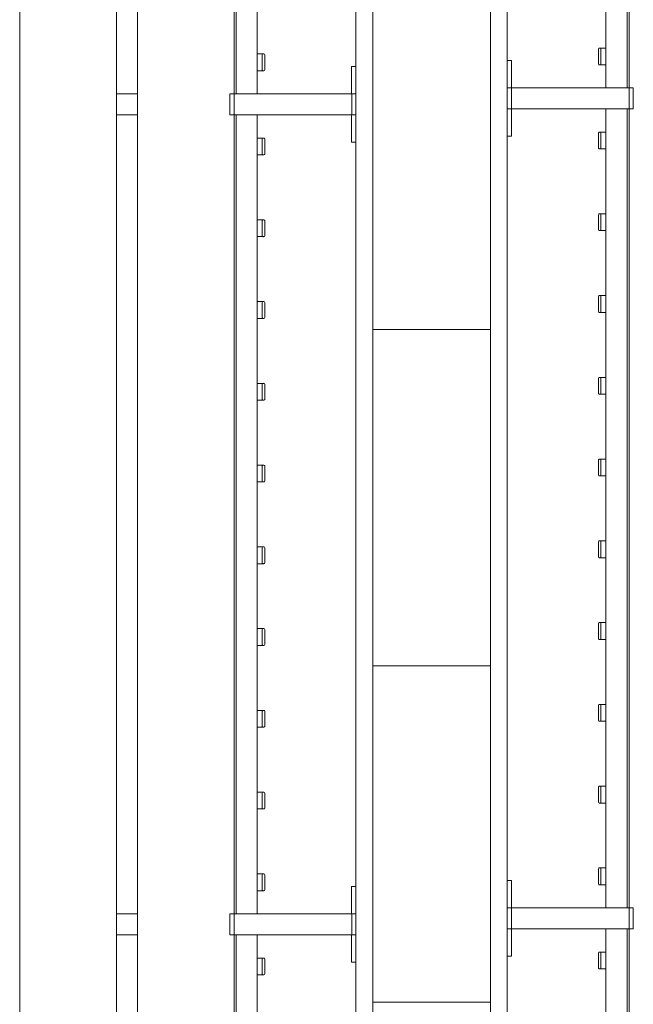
# Model space of a CAD drawing. Header units: millimetres. Extents: x 2016 to 102618, y -16590 to 68005.
# Tile 198 of 256: x 79010 to 79740, y 21048 to 22219. Entities that reach past the tile are written whole.
import ezdxf

# ---------------------------------------------------------------- set-up
doc = ezdxf.new("R2010")
doc.units = ezdxf.units.MM
for name, color, linetype, lineweight in [('A-WALL', 113, 'Continuous', 13), ('A-WALL-FNSH', 113, 'Continuous', 25), ('A-WALL-PATT', 111, 'Continuous', 25), ('I-FURN', 30, 'Continuous', 13)]:
    doc.layers.add(name, color=color, linetype=linetype, lineweight=lineweight)

# ---------------------------------------------------------------- blocks, each defined once
blk = doc.blocks.new('79_VCS_FU_zitbank_kleedkamers - 79_VCS_FU_zitbank_kleedkamers-V5-00 Begane grond')
at = {"layer": 'I-FURN'}
for p, q in [((3130, 0), (3130, -5.1)), ((3130, -5.1), (3162.5, -5.1)), ((3162.5, -5), (3162.5, 0)), ((3187.5, 0), (3162.5, 0)), ((3162.5, -145), (3162.5, -5)), ((3187.5, -5), (3162.5, -5)), ((3187.5, 0), (3187.5, -5)), ((3187.5, -5), (3187.5, -145)), ((3187.5, -5.1), (3220, -5.1)), ((3220, -5.1), (3220, 0)), ((4105, 0), (4105, -5.1)), ((4105, -5.1), (4137.5, -5.1)), ((4137.5, -5), (4137.5, 0)), ((4162.5, 0), (4137.5, 0)), ((4137.5, -145), (4137.5, -5)), ((4162.5, -5), (4137.5, -5)), ((4162.5, 0), (4162.5, -5)), ((4162.5, -5), (4162.5, -145)), ((4162.5, -5.1), (4195, -5.1)), ((4195, -5.1), (4195, 0)), ((3115, -110.5), (3115, -109.5)), ((3115, -110.7), (3115, -116.5)), ((3134, -108.5), (3116, -108.5)), ((3116, -111.5), (3134, -111.5)), ((3135, -109.5), (3135, -110.5)), ((3135, -116.5), (3135, -110.8)), ((3215, -110.5), (3215, -109.5)), ((3215, -110.7), (3215, -116.5)), ((3234, -108.5), (3216, -108.5)), ((3216, -111.5), (3234, -111.5)), ((3235, -109.5), (3235, -110.5)), ((3235, -116.5), (3235, -110.8)), ((3312.2, -110.5), (3312.2, -109.5)), ((3312.2, -110.7), (3312.2, -116.5)), ((3331.3, -108.5), (3313.2, -108.5)), ((3313.2, -111.5), (3331.3, -111.5)), ((3332.2, -109.5), (3332.2, -110.5)), ((3332.2, -116.5), (3332.2, -110.8)), ((3409.4, -110.5), (3409.4, -109.5)), ((3409.4, -110.7), (3409.4, -116.5)), ((3428.5, -108.5), (3410.4, -108.5)), ((3410.4, -111.5), (3428.5, -111.5)), ((3429.4, -109.5), (3429.4, -110.5)), ((3429.4, -116.5), (3429.4, -110.8)), ((3506.7, -110.5), (3506.7, -109.5)), ((3506.7, -110.7), (3506.7, -116.5)), ((3525.7, -108.5), (3507.6, -108.5)), ((3507.7, -111.5), (3525.7, -111.5)), ((3526.7, -109.5), (3526.7, -110.5)), ((3526.7, -116.5), (3526.7, -110.8)), ((3603.9, -110.5), (3603.9, -109.5)), ((3603.9, -110.7), (3603.9, -116.5)), ((3622.9, -108.5), (3604.9, -108.5)), ((3604.9, -111.5), (3622.9, -111.5)), ((3623.9, -109.5), (3623.9, -110.5)), ((3623.9, -116.5), (3623.9, -110.8)), ((3701.1, -110.5), (3701.1, -109.5)), ((3701.1, -110.7), (3701.1, -116.5)), ((3720.1, -108.5), (3702.1, -108.5)), ((3702.1, -111.5), (3720.1, -111.5)), ((3721.1, -109.5), (3721.1, -110.5)), ((3721.1, -116.5), (3721.1, -110.8)), ((3798.3, -110.5), (3798.3, -109.5)), ((3798.3, -110.7), (3798.3, -116.5)), ((3817.4, -108.5), (3799.3, -108.5)), ((3799.3, -111.5), (3817.4, -111.5)), ((3818.3, -109.5), (3818.3, -110.5)), ((3818.3, -116.5), (3818.3, -110.8)), ((3895.6, -110.5), (3895.6, -109.5)), ((3895.6, -110.7), (3895.6, -116.5)), ((3914.6, -108.5), (3896.5, -108.5)), ((3896.6, -111.5), (3914.6, -111.5)), ((3915.6, -109.5), (3915.6, -110.5)), ((3915.6, -116.5), (3915.6, -110.8)), ((3992.8, -110.5), (3992.8, -109.5)), ((3992.8, -110.7), (3992.8, -116.5)), ((4011.8, -108.5), (3993.8, -108.5)), ((3993.8, -111.5), (4011.8, -111.5)), ((4012.8, -109.5), (4012.8, -110.5)), ((4012.8, -116.5), (4012.8, -110.8)), ((4090, -110.5), (4090, -109.5)), ((4090, -110.7), (4090, -116.5)), ((4109, -108.5), (4091, -108.5)), ((4091, -111.5), (4109, -111.5)), ((4110, -109.5), (4110, -110.5)), ((4110, -116.5), (4110, -110.8)), ((4190, -110.5), (4190, -109.5)), ((4190, -110.7), (4190, -116.5)), ((4209, -108.5), (4191, -108.5)), ((4191, -111.5), (4209, -111.5)), ((4210, -109.5), (4210, -110.5)), ((4210, -116.5), (4210, -110.8)), ((2212.5, -117.5), (3162.5, -117.5)), ((3187.5, -117.5), (4137.5, -117.5)), ((4162.5, -117.5), (5112.5, -117.5)), ((3162.5, -142.5), (2212.5, -142.5)), ((3162.5, -145), (2212.5, -145)), ((3162.5, -150), (3162.5, -145)), ((3187.5, -145), (3162.5, -145)), ((3187.5, -145), (3162.5, -145)), ((3187.5, -150), (3162.5, -150)), ((4137.5, -142.5), (3187.5, -142.5)), ((3187.5, -145), (3187.5, -150)), ((4137.5, -145), (3187.5, -145)), ((4137.5, -150), (4137.5, -145)), ((4162.5, -145), (4137.5, -145)), ((4162.5, -145), (4137.5, -145)), ((4162.5, -150), (4137.5, -150)), ((5112.5, -142.5), (4162.5, -142.5)), ((4162.5, -145), (4162.5, -150)), ((5112.5, -145), (4162.5, -145)), ((50, -260), (8250, -260)), ((3162.5, -285.4), (3162.5, -259.8)), ((3187.5, -259.8), (3187.5, -285.4)), ((4137.5, -285.2), (4137.5, -259.8)), ((4162.5, -259.8), (4162.5, -285.2)), ((8250, -285), (50, -285)), ((50, -400), (8250, -400))]:
    blk.add_line(p, q, dxfattribs=at)
at = {"layer": 'I-FURN', "flags": 128}
for points in [[(3115, -117.5), (3115, -117.4), (3115, -117.3), (3115, -117.2), (3115, -117.1), (3115, -117), (3115, -117), (3115, -116.9), (3115, -116.8), (3115, -116.7), (3115, -116.6), (3115, -116.5), (3115, -116.4), (3115, -116.3), (3115, -116.3), (3115, -116.2), (3115, -116.1), (3115, -116), (3115, -116), (3115, -115.9), (3115, -115.8), (3115, -115.8), (3115, -115.7), (3115, -115.7)], [(3135, -115.7), (3135, -115.7), (3135, -115.8), (3135, -115.8), (3135, -115.9), (3135, -116), (3135, -116.1), (3135, -116.1), (3135, -116.2), (3135, -116.3), (3135, -116.4), (3135, -116.4), (3135, -116.5), (3135, -116.6), (3135, -116.7), (3135, -116.8), (3135, -116.9), (3135, -117), (3135, -117.1), (3135, -117.2), (3135, -117.3), (3135, -117.4), (3135, -117.5)], [(3215, -117.5), (3215, -117.4), (3215, -117.3), (3215, -117.2), (3215, -117.1), (3215, -117), (3215, -117), (3215, -116.9), (3215, -116.8), (3215, -116.7), (3215, -116.6), (3215, -116.5), (3215, -116.4), (3215, -116.3), (3215, -116.3), (3215, -116.2), (3215, -116.1), (3215, -116), (3215, -116), (3215, -115.9), (3215, -115.8), (3215, -115.8), (3215, -115.7), (3215, -115.7)], [(3235, -115.7), (3235, -115.7), (3235, -115.8), (3235, -115.8), (3235, -115.9), (3235, -116), (3235, -116.1), (3235, -116.1), (3235, -116.2), (3235, -116.3), (3235, -116.4), (3235, -116.4), (3235, -116.5), (3235, -116.6), (3235, -116.7), (3235, -116.8), (3235, -116.9), (3235, -117), (3235, -117.1), (3235, -117.2), (3235, -117.3), (3235, -117.4), (3235, -117.5)], [(3312.2, -117.5), (3312.2, -117.4), (3312.2, -117.3), (3312.2, -117.2), (3312.2, -117.1), (3312.2, -117), (3312.2, -117), (3312.2, -116.9), (3312.2, -116.8), (3312.2, -116.7), (3312.2, -116.6), (3312.2, -116.5), (3312.2, -116.4), (3312.2, -116.3), (3312.2, -116.3), (3312.2, -116.2), (3312.2, -116.1), (3312.2, -116), (3312.2, -116), (3312.2, -115.9), (3312.2, -115.8), (3312.2, -115.8), (3312.2, -115.7), (3312.2, -115.7)], [(3332.2, -115.7), (3332.2, -115.7), (3332.2, -115.8), (3332.2, -115.8), (3332.2, -115.9), (3332.2, -116), (3332.2, -116.1), (3332.2, -116.1), (3332.2, -116.2), (3332.2, -116.3), (3332.2, -116.4), (3332.2, -116.4), (3332.2, -116.5), (3332.2, -116.6), (3332.2, -116.7), (3332.2, -116.8), (3332.2, -116.9), (3332.2, -117), (3332.2, -117.1), (3332.2, -117.2), (3332.2, -117.3), (3332.2, -117.4), (3332.2, -117.5)], [(3409.4, -117.5), (3409.4, -117.4), (3409.4, -117.3), (3409.4, -117.2), (3409.4, -117.1), (3409.4, -117), (3409.4, -117), (3409.4, -116.9), (3409.4, -116.8), (3409.4, -116.7), (3409.4, -116.6), (3409.4, -116.5), (3409.4, -116.4), (3409.4, -116.3), (3409.4, -116.3), (3409.4, -116.2), (3409.4, -116.1), (3409.4, -116), (3409.4, -116), (3409.4, -115.9), (3409.4, -115.8), (3409.4, -115.8), (3409.4, -115.7), (3409.4, -115.7)], [(3429.4, -115.7), (3429.4, -115.7), (3429.4, -115.8), (3429.4, -115.8), (3429.4, -115.9), (3429.4, -116), (3429.4, -116.1), (3429.4, -116.1), (3429.4, -116.2), (3429.4, -116.3), (3429.4, -116.4), (3429.4, -116.4), (3429.4, -116.5), (3429.4, -116.6), (3429.4, -116.7), (3429.4, -116.8), (3429.4, -116.9), (3429.4, -117), (3429.4, -117.1), (3429.4, -117.2), (3429.4, -117.3), (3429.4, -117.4), (3429.4, -117.5)], [(3506.7, -117.5), (3506.7, -117.4), (3506.7, -117.3), (3506.7, -117.2), (3506.7, -117.1), (3506.7, -117), (3506.7, -117), (3506.7, -116.9), (3506.7, -116.8), (3506.7, -116.7), (3506.7, -116.6), (3506.7, -116.5), (3506.7, -116.4), (3506.7, -116.3), (3506.7, -116.3), (3506.7, -116.2), (3506.7, -116.1), (3506.7, -116), (3506.7, -116), (3506.7, -115.9), (3506.7, -115.8), (3506.7, -115.8), (3506.7, -115.7), (3506.7, -115.7)], [(3526.7, -115.7), (3526.7, -115.7), (3526.7, -115.8), (3526.7, -115.8), (3526.7, -115.9), (3526.7, -116), (3526.7, -116.1), (3526.7, -116.1), (3526.7, -116.2), (3526.7, -116.3), (3526.7, -116.4), (3526.7, -116.4), (3526.7, -116.5), (3526.7, -116.6), (3526.7, -116.7), (3526.7, -116.8), (3526.7, -116.9), (3526.7, -117), (3526.7, -117.1), (3526.7, -117.2), (3526.7, -117.3), (3526.7, -117.4), (3526.7, -117.5)], [(3603.9, -117.5), (3603.9, -117.4), (3603.9, -117.3), (3603.9, -117.2), (3603.9, -117.1), (3603.9, -117), (3603.9, -117), (3603.9, -116.9), (3603.9, -116.8), (3603.9, -116.7), (3603.9, -116.6), (3603.9, -116.5), (3603.9, -116.4), (3603.9, -116.3), (3603.9, -116.3), (3603.9, -116.2), (3603.9, -116.1), (3603.9, -116), (3603.9, -116), (3603.9, -115.9), (3603.9, -115.8), (3603.9, -115.8), (3603.9, -115.7), (3603.9, -115.7)], [(3623.9, -115.7), (3623.9, -115.7), (3623.9, -115.8), (3623.9, -115.8), (3623.9, -115.9), (3623.9, -116), (3623.9, -116.1), (3623.9, -116.1), (3623.9, -116.2), (3623.9, -116.3), (3623.9, -116.4), (3623.9, -116.4), (3623.9, -116.5), (3623.9, -116.6), (3623.9, -116.7), (3623.9, -116.8), (3623.9, -116.9), (3623.9, -117), (3623.9, -117.1), (3623.9, -117.2), (3623.9, -117.3), (3623.9, -117.4), (3623.9, -117.5)], [(3701.1, -117.5), (3701.1, -117.4), (3701.1, -117.3), (3701.1, -117.2), (3701.1, -117.1), (3701.1, -117), (3701.1, -117), (3701.1, -116.9), (3701.1, -116.8), (3701.1, -116.7), (3701.1, -116.6), (3701.1, -116.5), (3701.1, -116.4), (3701.1, -116.3), (3701.1, -116.3), (3701.1, -116.2), (3701.1, -116.1), (3701.1, -116), (3701.1, -116), (3701.1, -115.9), (3701.1, -115.8), (3701.1, -115.8), (3701.1, -115.7), (3701.1, -115.7)], [(3721.1, -115.7), (3721.1, -115.7), (3721.1, -115.8), (3721.1, -115.8), (3721.1, -115.9), (3721.1, -116), (3721.1, -116.1), (3721.1, -116.1), (3721.1, -116.2), (3721.1, -116.3), (3721.1, -116.4), (3721.1, -116.4), (3721.1, -116.5), (3721.1, -116.6), (3721.1, -116.7), (3721.1, -116.8), (3721.1, -116.9), (3721.1, -117), (3721.1, -117.1), (3721.1, -117.2), (3721.1, -117.3), (3721.1, -117.4), (3721.1, -117.5)], [(3798.3, -117.5), (3798.3, -117.4), (3798.3, -117.3), (3798.3, -117.2), (3798.3, -117.1), (3798.3, -117), (3798.3, -117), (3798.3, -116.9), (3798.3, -116.8), (3798.3, -116.7), (3798.3, -116.6), (3798.3, -116.5), (3798.3, -116.4), (3798.3, -116.3), (3798.3, -116.3), (3798.3, -116.2), (3798.3, -116.1), (3798.3, -116), (3798.3, -116), (3798.3, -115.9), (3798.3, -115.8), (3798.3, -115.8), (3798.3, -115.7), (3798.3, -115.7)], [(3818.3, -115.7), (3818.3, -115.7), (3818.3, -115.8), (3818.3, -115.8), (3818.3, -115.9), (3818.3, -116), (3818.3, -116.1), (3818.3, -116.1), (3818.3, -116.2), (3818.3, -116.3), (3818.3, -116.4), (3818.3, -116.4), (3818.3, -116.5), (3818.3, -116.6), (3818.3, -116.7), (3818.3, -116.8), (3818.3, -116.9), (3818.3, -117), (3818.3, -117.1), (3818.3, -117.2), (3818.3, -117.3), (3818.3, -117.4), (3818.3, -117.5)], [(3895.6, -117.5), (3895.6, -117.4), (3895.6, -117.3), (3895.6, -117.2), (3895.6, -117.1), (3895.6, -117), (3895.6, -117), (3895.6, -116.9), (3895.6, -116.8), (3895.6, -116.7), (3895.6, -116.6), (3895.6, -116.5), (3895.6, -116.4), (3895.6, -116.3), (3895.6, -116.3), (3895.6, -116.2), (3895.6, -116.1), (3895.6, -116), (3895.6, -116), (3895.6, -115.9), (3895.6, -115.8), (3895.6, -115.8), (3895.6, -115.7), (3895.6, -115.7)], [(3915.6, -115.7), (3915.6, -115.7), (3915.6, -115.8), (3915.6, -115.8), (3915.6, -115.9), (3915.6, -116), (3915.6, -116.1), (3915.6, -116.1), (3915.6, -116.2), (3915.6, -116.3), (3915.6, -116.4), (3915.6, -116.4), (3915.6, -116.5), (3915.6, -116.6), (3915.6, -116.7), (3915.6, -116.8), (3915.6, -116.9), (3915.6, -117), (3915.6, -117.1), (3915.6, -117.2), (3915.6, -117.3), (3915.6, -117.4), (3915.6, -117.5)], [(3992.8, -117.5), (3992.8, -117.4), (3992.8, -117.3), (3992.8, -117.2), (3992.8, -117.1), (3992.8, -117), (3992.8, -117), (3992.8, -116.9), (3992.8, -116.8), (3992.8, -116.7), (3992.8, -116.6), (3992.8, -116.5), (3992.8, -116.4), (3992.8, -116.3), (3992.8, -116.3), (3992.8, -116.2), (3992.8, -116.1), (3992.8, -116), (3992.8, -116), (3992.8, -115.9), (3992.8, -115.8), (3992.8, -115.8), (3992.8, -115.7), (3992.8, -115.7)], [(4012.8, -115.7), (4012.8, -115.7), (4012.8, -115.8), (4012.8, -115.8), (4012.8, -115.9), (4012.8, -116), (4012.8, -116.1), (4012.8, -116.1), (4012.8, -116.2), (4012.8, -116.3), (4012.8, -116.4), (4012.8, -116.4), (4012.8, -116.5), (4012.8, -116.6), (4012.8, -116.7), (4012.8, -116.8), (4012.8, -116.9), (4012.8, -117), (4012.8, -117.1), (4012.8, -117.2), (4012.8, -117.3), (4012.8, -117.4), (4012.8, -117.5)], [(4090, -117.5), (4090, -117.4), (4090, -117.3), (4090, -117.2), (4090, -117.1), (4090, -117), (4090, -117), (4090, -116.9), (4090, -116.8), (4090, -116.7), (4090, -116.6), (4090, -116.5), (4090, -116.4), (4090, -116.3), (4090, -116.3), (4090, -116.2), (4090, -116.1), (4090, -116), (4090, -116), (4090, -115.9), (4090, -115.8), (4090, -115.8), (4090, -115.7), (4090, -115.7)], [(4110, -115.7), (4110, -115.7), (4110, -115.8), (4110, -115.8), (4110, -115.9), (4110, -116), (4110, -116.1), (4110, -116.1), (4110, -116.2), (4110, -116.3), (4110, -116.4), (4110, -116.4), (4110, -116.5), (4110, -116.6), (4110, -116.7), (4110, -116.8), (4110, -116.9), (4110, -117), (4110, -117.1), (4110, -117.2), (4110, -117.3), (4110, -117.4), (4110, -117.5)], [(4190, -117.5), (4190, -117.4), (4190, -117.3), (4190, -117.2), (4190, -117.1), (4190, -117), (4190, -117), (4190, -116.9), (4190, -116.8), (4190, -116.7), (4190, -116.6), (4190, -116.5), (4190, -116.4), (4190, -116.3), (4190, -116.3), (4190, -116.2), (4190, -116.1), (4190, -116), (4190, -116), (4190, -115.9), (4190, -115.8), (4190, -115.8), (4190, -115.7), (4190, -115.7)], [(4210, -115.7), (4210, -115.7), (4210, -115.8), (4210, -115.8), (4210, -115.9), (4210, -116), (4210, -116.1), (4210, -116.1), (4210, -116.2), (4210, -116.3), (4210, -116.4), (4210, -116.4), (4210, -116.5), (4210, -116.6), (4210, -116.7), (4210, -116.8), (4210, -116.9), (4210, -117), (4210, -117.1), (4210, -117.2), (4210, -117.3), (4210, -117.4), (4210, -117.5)]]:
    blk.add_lwpolyline(points, dxfattribs=at)
at = {"layer": 'I-FURN'}
for centre, radius, start, end in [((3116, -109.5), 0.978, 90, 180), ((3116, -110.5), 1, 180, 270), ((3134, -109.5), 0.966, 0, 90), ((3134, -110.5), 0.962, 270, 360), ((3216, -109.5), 0.978, 90, 180), ((3216, -110.5), 1, 180, 270), ((3234, -109.5), 0.966, 0, 90), ((3234, -110.5), 0.962, 270, 360), ((3313.2, -109.5), 0.978, 90, 180), ((3313.2, -110.5), 1, 180, 270), ((3331.3, -109.5), 0.966, 0, 90), ((3331.3, -110.5), 0.962, 270, 360), ((3410.4, -109.5), 0.978, 90, 180), ((3410.4, -110.5), 1, 180, 270), ((3428.5, -109.5), 0.966, 0, 90), ((3428.5, -110.5), 0.962, 270, 360), ((3507.6, -109.5), 0.978, 90, 180), ((3507.7, -110.5), 1, 180, 270), ((3525.7, -109.5), 0.966, 0, 90), ((3525.7, -110.5), 0.962, 270, 360), ((3604.9, -109.5), 0.978, 90, 180), ((3604.9, -110.5), 1, 180, 270), ((3622.9, -109.5), 0.966, 0, 90), ((3622.9, -110.5), 0.962, 270, 360), ((3702.1, -109.5), 0.978, 90, 180), ((3702.1, -110.5), 1, 180, 270), ((3720.1, -109.5), 0.966, 0, 90), ((3720.1, -110.5), 0.962, 270, 360), ((3799.3, -109.5), 0.978, 90, 180), ((3799.3, -110.5), 1, 180, 270), ((3817.4, -109.5), 0.966, 0, 90), ((3817.4, -110.5), 0.962, 270, 360), ((3896.5, -109.5), 0.978, 90, 180), ((3896.6, -110.5), 1, 180, 270), ((3914.6, -109.5), 0.966, 0, 90), ((3914.6, -110.5), 0.962, 270, 360), ((3993.8, -109.5), 0.978, 90, 180), ((3993.8, -110.5), 1, 180, 270), ((4011.8, -109.5), 0.966, 0, 90), ((4011.8, -110.5), 0.962, 270, 360), ((4091, -109.5), 0.978, 90, 180), ((4091, -110.5), 1, 180, 270), ((4109, -109.5), 0.966, 0, 90), ((4109, -110.5), 0.962, 270, 360), ((4191, -109.5), 0.978, 90, 180), ((4191, -110.5), 1, 180, 270), ((4209, -109.5), 0.966, 0, 90), ((4209, -110.5), 0.962, 270, 360)]:
    blk.add_arc(centre, radius, start, end, dxfattribs=at)
for centre, major_axis, start_param, end_param in [((3116, -109.5), (0.978, 0), 1.570796, 3.140513), ((3116, -110.5), (1, 0), 3.142593, 4.712389), ((3134, -109.5), (-0.966, 0), 3.14271, 4.712389), ((3134, -110.5), (0.962, 0), 4.712389, 6.282063), ((3216, -109.5), (0.978, 0), 1.570796, 3.140513), ((3216, -110.5), (1, 0), 3.142593, 4.712389), ((3234, -109.5), (-0.966, 0), 3.14271, 4.712389), ((3234, -110.5), (0.962, 0), 4.712389, 6.282063), ((3313.2, -109.5), (0.978, 0), 1.570796, 3.140513), ((3313.2, -110.5), (1, 0), 3.142593, 4.712389), ((3331.3, -109.5), (0.966, 0), 0.001117, 1.570796), ((3331.3, -110.5), (0.962, 0), 4.712389, 6.282063), ((3410.4, -109.5), (0.978, 0), 1.570796, 3.140513), ((3410.4, -110.5), (1, 0), 3.142593, 4.712389), ((3428.5, -109.5), (-0.966, 0), 3.14271, 4.712389), ((3428.5, -110.5), (0.962, 0), 4.712389, 6.282063), ((3507.6, -109.5), (0.978, 0), 1.570796, 3.140513), ((3507.7, -110.5), (1, 0), 3.142593, 4.712389), ((3525.7, -109.5), (-0.966, 0), 3.14271, 4.712389), ((3525.7, -110.5), (0.962, 0), 4.712389, 6.282063), ((3604.9, -109.5), (0.978, 0), 1.570796, 3.140513), ((3604.9, -110.5), (1, 0), 3.142593, 4.712389), ((3622.9, -109.5), (0.966, 0), 0.001117, 1.570796), ((3622.9, -110.5), (0.962, 0), 4.712389, 6.282063), ((3702.1, -109.5), (0.978, 0), 1.570796, 3.140513), ((3702.1, -110.5), (1, 0), 3.142593, 4.712389), ((3720.1, -109.5), (-0.966, 0), 3.14271, 4.712389), ((3720.1, -110.5), (0.962, 0), 4.712389, 6.282063), ((3799.3, -109.5), (0.978, 0), 1.570796, 3.140513), ((3799.3, -110.5), (1, 0), 3.142593, 4.712389), ((3817.4, -109.5), (-0.966, 0), 3.14271, 4.712389), ((3817.4, -110.5), (0.962, 0), 4.712389, 6.282063), ((3896.5, -109.5), (0.978, 0), 1.570796, 3.140513), ((3896.6, -110.5), (-1, 0), 0.001, 1.570796), ((3914.6, -109.5), (-0.966, 0), 3.14271, 4.712389), ((3914.6, -110.5), (0.962, 0), 4.712389, 6.282063), ((3993.8, -109.5), (0.978, 0), 1.570796, 3.140513), ((3993.8, -110.5), (1, 0), 3.142593, 4.712389), ((4011.8, -109.5), (-0.966, 0), 3.14271, 4.712389), ((4011.8, -110.5), (0.962, 0), 4.712389, 6.282063), ((4091, -109.5), (0.978, 0), 1.570796, 3.140513), ((4091, -110.5), (1, 0), 3.142593, 4.712389), ((4109, -109.5), (0.966, 0), 0.001117, 1.570796), ((4109, -110.5), (0.962, 0), 4.712389, 6.282063), ((4191, -109.5), (0.978, 0), 1.570796, 3.140513), ((4191, -110.5), (1, 0), 3.142593, 4.712389), ((4209, -109.5), (-0.966, 0), 3.14271, 4.712389), ((4209, -110.5), (0.962, 0), 4.712389, 6.282063)]:
    blk.add_ellipse(centre, major_axis=major_axis, ratio=0.997927, start_param=start_param, end_param=end_param, dxfattribs=at)
blk = doc.blocks.new('79_VCS_FU_zitbank_kleedkamers - 79_VCS_FU_zitbank_kleedkamers-V6-00 Begane grond')
at = {"layer": 'I-FURN'}
for p, q in [((4105, 0), (4105, -5.1)), ((4105, -5.1), (4137.5, -5.1)), ((4137.5, -5), (4137.5, 0)), ((4162.5, 0), (4137.5, 0)), ((4137.5, -145), (4137.5, -5)), ((4162.5, -5), (4137.5, -5)), ((4162.5, 0), (4162.5, -5)), ((4162.5, -5), (4162.5, -145)), ((4162.5, -5.1), (4195, -5.1)), ((4195, -5.1), (4195, 0)), ((5080, 0), (5080, -5.1)), ((5080, -5.1), (5112.5, -5.1)), ((5112.5, -5), (5112.5, 0)), ((5137.5, 0), (5112.5, 0)), ((5112.5, -145), (5112.5, -5)), ((5137.5, -5), (5112.5, -5)), ((5137.5, 0), (5137.5, -5)), ((5137.5, -5), (5137.5, -145)), ((5137.5, -5.1), (5170, -5.1)), ((5170, -5.1), (5170, 0)), ((4090, -110.5), (4090, -109.5)), ((4090, -110.7), (4090, -116.5)), ((4109, -108.5), (4091, -108.5)), ((4091, -111.5), (4109, -111.5)), ((4110, -109.5), (4110, -110.5)), ((4110, -116.5), (4110, -110.8)), ((4190, -110.5), (4190, -109.5)), ((4190, -110.7), (4190, -116.5)), ((4209, -108.5), (4191, -108.5)), ((4191, -111.5), (4209, -111.5)), ((4210, -109.5), (4210, -110.5)), ((4210, -116.5), (4210, -110.8)), ((4287.2, -110.5), (4287.2, -109.5)), ((4287.2, -110.7), (4287.2, -116.5)), ((4306.3, -108.5), (4288.2, -108.5)), ((4288.2, -111.5), (4306.3, -111.5)), ((4307.2, -109.5), (4307.2, -110.5)), ((4307.2, -116.5), (4307.2, -110.8)), ((4384.4, -110.5), (4384.4, -109.5)), ((4384.4, -110.7), (4384.4, -116.5)), ((4403.5, -108.5), (4385.4, -108.5)), ((4385.4, -111.5), (4403.5, -111.5)), ((4404.4, -109.5), (4404.4, -110.5)), ((4404.4, -116.5), (4404.4, -110.8)), ((4481.7, -110.5), (4481.7, -109.5)), ((4481.7, -110.7), (4481.7, -116.5)), ((4500.7, -108.5), (4482.6, -108.5)), ((4482.7, -111.5), (4500.7, -111.5)), ((4501.7, -109.5), (4501.7, -110.5)), ((4501.7, -116.5), (4501.7, -110.8)), ((4578.9, -110.5), (4578.9, -109.5)), ((4578.9, -110.7), (4578.9, -116.5)), ((4597.9, -108.5), (4579.9, -108.5)), ((4579.9, -111.5), (4597.9, -111.5)), ((4598.9, -109.5), (4598.9, -110.5)), ((4598.9, -116.5), (4598.9, -110.8)), ((4676.1, -110.5), (4676.1, -109.5)), ((4676.1, -110.7), (4676.1, -116.5)), ((4695.1, -108.5), (4677.1, -108.5)), ((4677.1, -111.5), (4695.1, -111.5)), ((4696.1, -109.5), (4696.1, -110.5)), ((4696.1, -116.5), (4696.1, -110.8)), ((4773.3, -110.5), (4773.3, -109.5)), ((4773.3, -110.7), (4773.3, -116.5)), ((4792.4, -108.5), (4774.3, -108.5)), ((4774.3, -111.5), (4792.4, -111.5)), ((4793.3, -109.5), (4793.3, -110.5)), ((4793.3, -116.5), (4793.3, -110.8)), ((4870.6, -110.5), (4870.6, -109.5)), ((4870.6, -110.7), (4870.6, -116.5)), ((4889.6, -108.5), (4871.5, -108.5)), ((4871.6, -111.5), (4889.6, -111.5)), ((4890.6, -109.5), (4890.6, -110.5)), ((4890.6, -116.5), (4890.6, -110.8)), ((4967.8, -110.5), (4967.8, -109.5)), ((4967.8, -110.7), (4967.8, -116.5)), ((4986.8, -108.5), (4968.8, -108.5)), ((4968.8, -111.5), (4986.8, -111.5)), ((4987.8, -109.5), (4987.8, -110.5)), ((4987.8, -116.5), (4987.8, -110.8)), ((5065, -110.5), (5065, -109.5)), ((5065, -110.7), (5065, -116.5)), ((5084, -108.5), (5066, -108.5)), ((5066, -111.5), (5084, -111.5)), ((5085, -109.5), (5085, -110.5)), ((5085, -116.5), (5085, -110.8)), ((5165, -110.5), (5165, -109.5)), ((5165, -110.7), (5165, -116.5)), ((5184, -108.5), (5166, -108.5)), ((5166, -111.5), (5184, -111.5)), ((5185, -109.5), (5185, -110.5)), ((5185, -116.5), (5185, -110.8)), ((3187.5, -117.5), (4137.5, -117.5)), ((4162.5, -117.5), (5112.5, -117.5)), ((5137.5, -117.5), (6087.5, -117.5)), ((4137.5, -142.5), (3187.5, -142.5)), ((4137.5, -145), (3187.5, -145)), ((4137.5, -150), (4137.5, -145)), ((4162.5, -145), (4137.5, -145)), ((4162.5, -145), (4137.5, -145)), ((4162.5, -150), (4137.5, -150)), ((5112.5, -142.5), (4162.5, -142.5)), ((4162.5, -145), (4162.5, -150)), ((5112.5, -145), (4162.5, -145)), ((5112.5, -150), (5112.5, -145)), ((5137.5, -145), (5112.5, -145)), ((5137.5, -145), (5112.5, -145)), ((5137.5, -150), (5112.5, -150)), ((6087.5, -142.5), (5137.5, -142.5)), ((5137.5, -145), (5137.5, -150)), ((6087.5, -145), (5137.5, -145))]:
    blk.add_line(p, q, dxfattribs=at)
at = {"layer": 'I-FURN', "flags": 128}
for points in [[(4090, -117.5), (4090, -117.4), (4090, -117.3), (4090, -117.2), (4090, -117.1), (4090, -117), (4090, -117), (4090, -116.9), (4090, -116.8), (4090, -116.7), (4090, -116.6), (4090, -116.5), (4090, -116.4), (4090, -116.3), (4090, -116.3), (4090, -116.2), (4090, -116.1), (4090, -116), (4090, -116), (4090, -115.9), (4090, -115.8), (4090, -115.8), (4090, -115.7), (4090, -115.7)], [(4110, -115.7), (4110, -115.7), (4110, -115.8), (4110, -115.8), (4110, -115.9), (4110, -116), (4110, -116.1), (4110, -116.1), (4110, -116.2), (4110, -116.3), (4110, -116.4), (4110, -116.4), (4110, -116.5), (4110, -116.6), (4110, -116.7), (4110, -116.8), (4110, -116.9), (4110, -117), (4110, -117.1), (4110, -117.2), (4110, -117.3), (4110, -117.4), (4110, -117.5)], [(4190, -117.5), (4190, -117.4), (4190, -117.3), (4190, -117.2), (4190, -117.1), (4190, -117), (4190, -117), (4190, -116.9), (4190, -116.8), (4190, -116.7), (4190, -116.6), (4190, -116.5), (4190, -116.4), (4190, -116.3), (4190, -116.3), (4190, -116.2), (4190, -116.1), (4190, -116), (4190, -116), (4190, -115.9), (4190, -115.8), (4190, -115.8), (4190, -115.7), (4190, -115.7)], [(4210, -115.7), (4210, -115.7), (4210, -115.8), (4210, -115.8), (4210, -115.9), (4210, -116), (4210, -116.1), (4210, -116.1), (4210, -116.2), (4210, -116.3), (4210, -116.4), (4210, -116.4), (4210, -116.5), (4210, -116.6), (4210, -116.7), (4210, -116.8), (4210, -116.9), (4210, -117), (4210, -117.1), (4210, -117.2), (4210, -117.3), (4210, -117.4), (4210, -117.5)], [(4287.2, -117.5), (4287.2, -117.4), (4287.2, -117.3), (4287.2, -117.2), (4287.2, -117.1), (4287.2, -117), (4287.2, -117), (4287.2, -116.9), (4287.2, -116.8), (4287.2, -116.7), (4287.2, -116.6), (4287.2, -116.5), (4287.2, -116.4), (4287.2, -116.3), (4287.2, -116.3), (4287.2, -116.2), (4287.2, -116.1), (4287.2, -116), (4287.2, -116), (4287.2, -115.9), (4287.2, -115.8), (4287.2, -115.8), (4287.2, -115.7), (4287.2, -115.7)], [(4307.2, -115.7), (4307.2, -115.7), (4307.2, -115.8), (4307.2, -115.8), (4307.2, -115.9), (4307.2, -116), (4307.2, -116.1), (4307.2, -116.1), (4307.2, -116.2), (4307.2, -116.3), (4307.2, -116.4), (4307.2, -116.4), (4307.2, -116.5), (4307.2, -116.6), (4307.2, -116.7), (4307.2, -116.8), (4307.2, -116.9), (4307.2, -117), (4307.2, -117.1), (4307.2, -117.2), (4307.2, -117.3), (4307.2, -117.4), (4307.2, -117.5)], [(4384.4, -117.5), (4384.4, -117.4), (4384.4, -117.3), (4384.4, -117.2), (4384.4, -117.1), (4384.4, -117), (4384.4, -117), (4384.4, -116.9), (4384.4, -116.8), (4384.4, -116.7), (4384.4, -116.6), (4384.4, -116.5), (4384.4, -116.4), (4384.4, -116.3), (4384.4, -116.3), (4384.4, -116.2), (4384.4, -116.1), (4384.4, -116), (4384.4, -116), (4384.4, -115.9), (4384.4, -115.8), (4384.4, -115.8), (4384.4, -115.7), (4384.4, -115.7)], [(4404.4, -115.7), (4404.4, -115.7), (4404.4, -115.8), (4404.4, -115.8), (4404.4, -115.9), (4404.4, -116), (4404.4, -116.1), (4404.4, -116.1), (4404.4, -116.2), (4404.4, -116.3), (4404.4, -116.4), (4404.4, -116.4), (4404.4, -116.5), (4404.4, -116.6), (4404.4, -116.7), (4404.4, -116.8), (4404.4, -116.9), (4404.4, -117), (4404.4, -117.1), (4404.4, -117.2), (4404.4, -117.3), (4404.4, -117.4), (4404.4, -117.5)], [(4481.7, -117.5), (4481.7, -117.4), (4481.7, -117.3), (4481.7, -117.2), (4481.7, -117.1), (4481.7, -117), (4481.7, -117), (4481.7, -116.9), (4481.7, -116.8), (4481.7, -116.7), (4481.7, -116.6), (4481.7, -116.5), (4481.7, -116.4), (4481.7, -116.3), (4481.7, -116.3), (4481.7, -116.2), (4481.7, -116.1), (4481.7, -116), (4481.7, -116), (4481.7, -115.9), (4481.7, -115.8), (4481.7, -115.8), (4481.7, -115.7), (4481.7, -115.7)], [(4501.7, -115.7), (4501.7, -115.7), (4501.7, -115.8), (4501.7, -115.8), (4501.7, -115.9), (4501.7, -116), (4501.7, -116.1), (4501.7, -116.1), (4501.7, -116.2), (4501.7, -116.3), (4501.7, -116.4), (4501.7, -116.4), (4501.7, -116.5), (4501.7, -116.6), (4501.7, -116.7), (4501.7, -116.8), (4501.7, -116.9), (4501.7, -117), (4501.7, -117.1), (4501.7, -117.2), (4501.7, -117.3), (4501.7, -117.4), (4501.7, -117.5)], [(4578.9, -117.5), (4578.9, -117.4), (4578.9, -117.3), (4578.9, -117.2), (4578.9, -117.1), (4578.9, -117), (4578.9, -117), (4578.9, -116.9), (4578.9, -116.8), (4578.9, -116.7), (4578.9, -116.6), (4578.9, -116.5), (4578.9, -116.4), (4578.9, -116.3), (4578.9, -116.3), (4578.9, -116.2), (4578.9, -116.1), (4578.9, -116), (4578.9, -116), (4578.9, -115.9), (4578.9, -115.8), (4578.9, -115.8), (4578.9, -115.7), (4578.9, -115.7)], [(4598.9, -115.7), (4598.9, -115.7), (4598.9, -115.8), (4598.9, -115.8), (4598.9, -115.9), (4598.9, -116), (4598.9, -116.1), (4598.9, -116.1), (4598.9, -116.2), (4598.9, -116.3), (4598.9, -116.4), (4598.9, -116.4), (4598.9, -116.5), (4598.9, -116.6), (4598.9, -116.7), (4598.9, -116.8), (4598.9, -116.9), (4598.9, -117), (4598.9, -117.1), (4598.9, -117.2), (4598.9, -117.3), (4598.9, -117.4), (4598.9, -117.5)], [(4676.1, -117.5), (4676.1, -117.4), (4676.1, -117.3), (4676.1, -117.2), (4676.1, -117.1), (4676.1, -117), (4676.1, -117), (4676.1, -116.9), (4676.1, -116.8), (4676.1, -116.7), (4676.1, -116.6), (4676.1, -116.5), (4676.1, -116.4), (4676.1, -116.3), (4676.1, -116.3), (4676.1, -116.2), (4676.1, -116.1), (4676.1, -116), (4676.1, -116), (4676.1, -115.9), (4676.1, -115.8), (4676.1, -115.8), (4676.1, -115.7), (4676.1, -115.7)], [(4696.1, -115.7), (4696.1, -115.7), (4696.1, -115.8), (4696.1, -115.8), (4696.1, -115.9), (4696.1, -116), (4696.1, -116.1), (4696.1, -116.1), (4696.1, -116.2), (4696.1, -116.3), (4696.1, -116.4), (4696.1, -116.4), (4696.1, -116.5), (4696.1, -116.6), (4696.1, -116.7), (4696.1, -116.8), (4696.1, -116.9), (4696.1, -117), (4696.1, -117.1), (4696.1, -117.2), (4696.1, -117.3), (4696.1, -117.4), (4696.1, -117.5)], [(4773.3, -117.5), (4773.3, -117.4), (4773.3, -117.3), (4773.3, -117.2), (4773.3, -117.1), (4773.3, -117), (4773.3, -117), (4773.3, -116.9), (4773.3, -116.8), (4773.3, -116.7), (4773.3, -116.6), (4773.3, -116.5), (4773.3, -116.4), (4773.3, -116.3), (4773.3, -116.3), (4773.3, -116.2), (4773.3, -116.1), (4773.3, -116), (4773.3, -116), (4773.3, -115.9), (4773.3, -115.8), (4773.3, -115.8), (4773.3, -115.7), (4773.3, -115.7)], [(4793.3, -115.7), (4793.3, -115.7), (4793.3, -115.8), (4793.3, -115.8), (4793.3, -115.9), (4793.3, -116), (4793.3, -116.1), (4793.3, -116.1), (4793.3, -116.2), (4793.3, -116.3), (4793.3, -116.4), (4793.3, -116.4), (4793.3, -116.5), (4793.3, -116.6), (4793.3, -116.7), (4793.3, -116.8), (4793.3, -116.9), (4793.3, -117), (4793.3, -117.1), (4793.3, -117.2), (4793.3, -117.3), (4793.3, -117.4), (4793.3, -117.5)], [(4870.6, -117.5), (4870.6, -117.4), (4870.6, -117.3), (4870.6, -117.2), (4870.6, -117.1), (4870.6, -117), (4870.6, -117), (4870.6, -116.9), (4870.6, -116.8), (4870.6, -116.7), (4870.6, -116.6), (4870.6, -116.5), (4870.6, -116.4), (4870.6, -116.3), (4870.6, -116.3), (4870.6, -116.2), (4870.6, -116.1), (4870.6, -116), (4870.6, -116), (4870.6, -115.9), (4870.6, -115.8), (4870.6, -115.8), (4870.6, -115.7), (4870.6, -115.7)], [(4890.6, -115.7), (4890.6, -115.7), (4890.6, -115.8), (4890.6, -115.8), (4890.6, -115.9), (4890.6, -116), (4890.6, -116.1), (4890.6, -116.1), (4890.6, -116.2), (4890.6, -116.3), (4890.6, -116.4), (4890.6, -116.4), (4890.6, -116.5), (4890.6, -116.6), (4890.6, -116.7), (4890.6, -116.8), (4890.6, -116.9), (4890.6, -117), (4890.6, -117.1), (4890.6, -117.2), (4890.6, -117.3), (4890.6, -117.4), (4890.6, -117.5)], [(4967.8, -117.5), (4967.8, -117.4), (4967.8, -117.3), (4967.8, -117.2), (4967.8, -117.1), (4967.8, -117), (4967.8, -117), (4967.8, -116.9), (4967.8, -116.8), (4967.8, -116.7), (4967.8, -116.6), (4967.8, -116.5), (4967.8, -116.4), (4967.8, -116.3), (4967.8, -116.3), (4967.8, -116.2), (4967.8, -116.1), (4967.8, -116), (4967.8, -116), (4967.8, -115.9), (4967.8, -115.8), (4967.8, -115.8), (4967.8, -115.7), (4967.8, -115.7)], [(4987.8, -115.7), (4987.8, -115.7), (4987.8, -115.8), (4987.8, -115.8), (4987.8, -115.9), (4987.8, -116), (4987.8, -116.1), (4987.8, -116.1), (4987.8, -116.2), (4987.8, -116.3), (4987.8, -116.4), (4987.8, -116.4), (4987.8, -116.5), (4987.8, -116.6), (4987.8, -116.7), (4987.8, -116.8), (4987.8, -116.9), (4987.8, -117), (4987.8, -117.1), (4987.8, -117.2), (4987.8, -117.3), (4987.8, -117.4), (4987.8, -117.5)], [(5065, -117.5), (5065, -117.4), (5065, -117.3), (5065, -117.2), (5065, -117.1), (5065, -117), (5065, -117), (5065, -116.9), (5065, -116.8), (5065, -116.7), (5065, -116.6), (5065, -116.5), (5065, -116.4), (5065, -116.3), (5065, -116.3), (5065, -116.2), (5065, -116.1), (5065, -116), (5065, -116), (5065, -115.9), (5065, -115.8), (5065, -115.8), (5065, -115.7), (5065, -115.7)], [(5085, -115.7), (5085, -115.7), (5085, -115.8), (5085, -115.8), (5085, -115.9), (5085, -116), (5085, -116.1), (5085, -116.1), (5085, -116.2), (5085, -116.3), (5085, -116.4), (5085, -116.4), (5085, -116.5), (5085, -116.6), (5085, -116.7), (5085, -116.8), (5085, -116.9), (5085, -117), (5085, -117.1), (5085, -117.2), (5085, -117.3), (5085, -117.4), (5085, -117.5)], [(5165, -117.5), (5165, -117.4), (5165, -117.3), (5165, -117.2), (5165, -117.1), (5165, -117), (5165, -117), (5165, -116.9), (5165, -116.8), (5165, -116.7), (5165, -116.6), (5165, -116.5), (5165, -116.4), (5165, -116.3), (5165, -116.3), (5165, -116.2), (5165, -116.1), (5165, -116), (5165, -116), (5165, -115.9), (5165, -115.8), (5165, -115.8), (5165, -115.7), (5165, -115.7)], [(5185, -115.7), (5185, -115.7), (5185, -115.8), (5185, -115.8), (5185, -115.9), (5185, -116), (5185, -116.1), (5185, -116.1), (5185, -116.2), (5185, -116.3), (5185, -116.4), (5185, -116.4), (5185, -116.5), (5185, -116.6), (5185, -116.7), (5185, -116.8), (5185, -116.9), (5185, -117), (5185, -117.1), (5185, -117.2), (5185, -117.3), (5185, -117.4), (5185, -117.5)]]:
    blk.add_lwpolyline(points, dxfattribs=at)
at = {"layer": 'I-FURN'}
for centre, radius, start, end in [((4091, -109.5), 0.978, 90, 180), ((4091, -110.5), 1, 180, 270), ((4109, -109.5), 0.966, 0, 90), ((4109, -110.5), 0.962, 270, 360), ((4191, -109.5), 0.978, 90, 180), ((4191, -110.5), 1, 180, 270), ((4209, -109.5), 0.966, 0, 90), ((4209, -110.5), 0.962, 270, 360), ((4288.2, -109.5), 0.978, 90, 180), ((4288.2, -110.5), 1, 180, 270), ((4306.3, -109.5), 0.966, 0, 90), ((4306.3, -110.5), 0.962, 270, 360), ((4385.4, -109.5), 0.978, 90, 180), ((4385.4, -110.5), 1, 180, 270), ((4403.5, -109.5), 0.966, 0, 90), ((4403.5, -110.5), 0.962, 270, 360), ((4482.6, -109.5), 0.978, 90, 180), ((4482.7, -110.5), 1, 180, 270), ((4500.7, -109.5), 0.966, 0, 90), ((4500.7, -110.5), 0.962, 270, 360), ((4579.9, -109.5), 0.978, 90, 180), ((4579.9, -110.5), 1, 180, 270), ((4597.9, -109.5), 0.966, 0, 90), ((4597.9, -110.5), 0.962, 270, 360), ((4677.1, -109.5), 0.978, 90, 180), ((4677.1, -110.5), 1, 180, 270), ((4695.1, -109.5), 0.966, 0, 90), ((4695.1, -110.5), 0.962, 270, 360), ((4774.3, -109.5), 0.978, 90, 180), ((4774.3, -110.5), 1, 180, 270), ((4792.4, -109.5), 0.966, 0, 90), ((4792.4, -110.5), 0.962, 270, 360), ((4871.5, -109.5), 0.978, 90, 180), ((4871.6, -110.5), 1, 180, 270), ((4889.6, -109.5), 0.966, 0, 90), ((4889.6, -110.5), 0.962, 270, 360), ((4968.8, -109.5), 0.978, 90, 180), ((4968.8, -110.5), 1, 180, 270), ((4986.8, -109.5), 0.966, 0, 90), ((4986.8, -110.5), 0.962, 270, 360), ((5066, -109.5), 0.978, 90, 180), ((5066, -110.5), 1, 180, 270), ((5084, -109.5), 0.966, 0, 90), ((5084, -110.5), 0.962, 270, 360), ((5166, -109.5), 0.978, 90, 180), ((5166, -110.5), 1, 180, 270), ((5184, -109.5), 0.966, 0, 90), ((5184, -110.5), 0.962, 270, 360)]:
    blk.add_arc(centre, radius, start, end, dxfattribs=at)
for centre, major_axis, start_param, end_param in [((4091, -109.5), (0.978, 0), 1.570796, 3.140513), ((4091, -110.5), (1, 0), 3.142593, 4.712389), ((4109, -109.5), (0.966, 0), 0.001117, 1.570796), ((4109, -110.5), (0.962, 0), 4.712389, 6.282063), ((4191, -109.5), (0.978, 0), 1.570796, 3.140513), ((4191, -110.5), (1, 0), 3.142593, 4.712389), ((4209, -109.5), (-0.966, 0), 3.14271, 4.712389), ((4209, -110.5), (0.962, 0), 4.712389, 6.282063), ((4288.2, -109.5), (0.978, 0), 1.570796, 3.140513), ((4288.2, -110.5), (-1, 0), 0.001, 1.570796), ((4306.3, -109.5), (-0.966, 0), 3.14271, 4.712389), ((4306.3, -110.5), (0.962, 0), 4.712389, 6.282063), ((4385.4, -109.5), (0.978, 0), 1.570796, 3.140513), ((4385.4, -110.5), (1, 0), 3.142593, 4.712389), ((4403.5, -109.5), (-0.966, 0), 3.14271, 4.712389), ((4403.5, -110.5), (0.962, 0), 4.712389, 6.282063), ((4482.6, -109.5), (0.978, 0), 1.570796, 3.140513), ((4482.7, -110.5), (1, 0), 3.142593, 4.712389), ((4500.7, -109.5), (0.966, 0), 0.001117, 1.570796), ((4500.7, -110.5), (0.962, 0), 4.712389, 6.282063), ((4579.9, -109.5), (0.978, 0), 1.570796, 3.140513), ((4579.9, -110.5), (-1, 0), 0.001, 1.570796), ((4597.9, -109.5), (-0.966, 0), 3.14271, 4.712389), ((4597.9, -110.5), (0.962, 0), 4.712389, 6.282063), ((4677.1, -109.5), (-0.978, 0), 4.712389, 6.282106), ((4677.1, -110.5), (-1, 0), 0.001, 1.570796), ((4695.1, -109.5), (0.966, 0), 0.001117, 1.570796), ((4695.1, -110.5), (0.962, 0), 4.712389, 6.282063), ((4774.3, -109.5), (0.978, 0), 1.570796, 3.140513), ((4774.3, -110.5), (-1, 0), 0.001, 1.570796), ((4792.4, -109.5), (0.966, 0), 0.001117, 1.570796), ((4792.4, -110.5), (0.962, 0), 4.712389, 6.282063), ((4871.5, -109.5), (0.978, 0), 1.570796, 3.140513), ((4871.6, -110.5), (1, 0), 3.142593, 4.712389), ((4889.6, -109.5), (0.966, 0), 0.001117, 1.570796), ((4889.6, -110.5), (0.962, 0), 4.712389, 6.282063), ((4968.8, -109.5), (0.978, 0), 1.570796, 3.140513), ((4968.8, -110.5), (-1, 0), 0.001, 1.570796), ((4986.8, -109.5), (0.966, 0), 0.001117, 1.570796), ((4986.8, -110.5), (0.962, 0), 4.712389, 6.282063), ((5066, -109.5), (0.978, 0), 1.570796, 3.140513), ((5066, -110.5), (-1, 0), 0.001, 1.570796), ((5084, -109.5), (-0.966, 0), 3.14271, 4.712389), ((5084, -110.5), (0.962, 0), 4.712389, 6.282063), ((5166, -109.5), (0.978, 0), 1.570796, 3.140513), ((5166, -110.5), (1, 0), 3.142593, 4.712389), ((5184, -109.5), (0.966, 0), 0.001117, 1.570796), ((5184, -110.5), (0.962, 0), 4.712389, 6.282063)]:
    blk.add_ellipse(centre, major_axis=major_axis, ratio=0.997927, start_param=start_param, end_param=end_param, dxfattribs=at)

msp = doc.modelspace()

# ---------------------------------------------------------------- hatches: boundary and pattern name
at = {"layer": 'A-WALL-PATT', "lineweight": 5}
h = msp.add_hatch(dxfattribs=at)
h.set_pattern_fill('FP_21', color=256, angle=-90, style=0, pattern_type=2)
h.set_pattern_definition([(1e-13, (79410, 21050), (-8e-13, 400), [])])
h.paths.add_polyline_path([(79430, 16560), (79570, 16560), (79570, 18025), (79430, 18025), (79430, 16580)], flags=0)
h.paths.add_polyline_path([(79542.7, 18325), (79570, 18325), (79570, 25025), (79430, 25025), (79430, 18325)], flags=0)
h.paths.add_polyline_path([(79570, 25325), (79570, 25540), (79430, 25540), (79430, 25325), (79433.1, 25325)], flags=0)

# ---------------------------------------------------------------- linework, layer by layer
at = {"layer": 'A-WALL', "color": 250, "lineweight": 18}
for p, q in [((79430, 25025), (79430, 18325)), ((79570, 25025), (79570, 18325))]:
    msp.add_line(p, q, dxfattribs=at)
at = {"layer": 'A-WALL-FNSH', "color": 7, "lineweight": 13}
for p, q in [((79410, 23080.4), (79410, 22130.4)), ((79590, 22137.5), (79590, 23087.5)), ((79410, 22105.4), (79410, 21155.4)), ((79590, 21162.5), (79590, 22112.5)), ((79590, 20187.5), (79590, 21137.5)), ((79410, 21130.4), (79410, 20180.4))]:
    msp.add_line(p, q, dxfattribs=at)

# ---------------------------------------------------------------- block references
at = {"layer": 'I-FURN'}
for name, p, rotation in [('79_VCS_FU_zitbank_kleedkamers - 79_VCS_FU_zitbank_kleedkamers-V6-00 Begane grond', (79590, 17000), 90), ('79_VCS_FU_zitbank_kleedkamers - 79_VCS_FU_zitbank_kleedkamers-V5-00 Begane grond', (79410, 25292.9), 269.9999999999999)]:
    msp.add_blockref(name, p, dxfattribs=dict(at, rotation=rotation))

doc.saveas('drawing.dxf')
